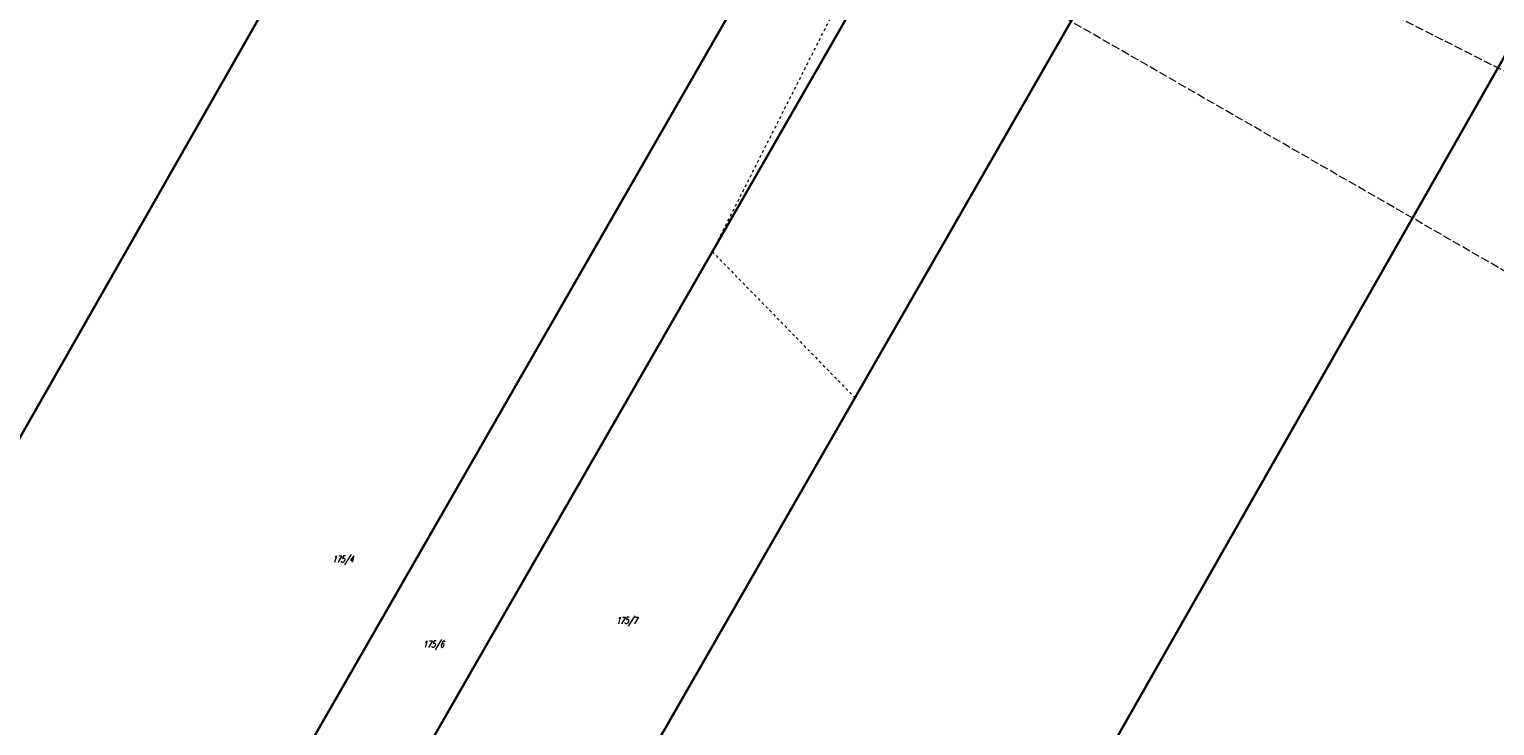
# Model space of a CAD drawing. Header units: metres. Extents: x 8430084 to 8437887, y 5768320 to 5771876.
# Tile 23 of 50: x 8433589 to 8433857, y 5770197 to 5770325. Entities that reach past the tile are written whole.
import ezdxf
from ezdxf.enums import TextEntityAlignment as Align

# ---------------------------------------------------------------- set-up
doc = ezdxf.new("R2010")
doc.units = ezdxf.units.M
doc.header["$MEASUREMENT"] = 0
for name, pattern in [('GDE', [0]), ('GUK', [2, 1.5, -0.5]), ('GUZ', [1, 0.5, -0.5])]:
    doc.linetypes.add(name, pattern=pattern)
for name, color, linetype, lineweight in [('Dzialki', 4, 'GDE', 30), ('Numery_dzialek', 4, 'CONTINUOUS', 30), ('Uzytki', 253, 'GUZ', 18)]:
    doc.layers.add(name, color=color, linetype=linetype, lineweight=lineweight)
doc.layers.add('Kontury', color=7, linetype='GUK', lineweight=18, true_color=0x008000)
doc.styles.get("Standard").update_dxf_attribs({"font": 'Simplex.SHX', "width": 0.75})

msp = doc.modelspace()

# ---------------------------------------------------------------- linework, layer by layer
at = {"layer": 'Dzialki'}
for p, q in [((8433545.68, 5769991.35), (8433808.03, 5770448.02)), ((8433466.52, 5770038.64), (8433695, 5770439.3)), ((8433820.4, 5770397.38), (8433576.67, 5769973.12)), ((8433529.31, 5770000.99), (8433748.14, 5770381.91)), ((8433859.34, 5770320.63), (8433640.21, 5769936))]:
    msp.add_line(p, q, dxfattribs=at)
at = {"layer": 'Kontury'}
for p, q in [((8433946.08, 5770230.23), (8433718.33, 5770361.27)), ((8433965.32, 5770263.13), (8433811.6, 5770340.84))]:
    msp.add_line(p, q, dxfattribs=at)
at = {"layer": 'Uzytki'}
for p, q in [((8433764.68, 5770384.56), (8433713.79, 5770283.98)), ((8433550.33, 5769999.45), (8433713.79, 5770283.98)), ((8433713.79, 5770283.98), (8433739.9, 5770257.26)), ((8433739.9, 5770257.26), (8433580.51, 5769979.81))]:
    msp.add_line(p, q, dxfattribs=at)

# ---------------------------------------------------------------- texts
at = {"layer": 'Numery_dzialek', "oblique": 15, "width": 0.7}
msp.add_text('175/4', height=1.26, dxfattribs=at).set_placement((8433644.24, 5770228.35), align=Align.TOP_LEFT)
for s, p in [('175/7', (8433696.18, 5770215.88)), ('175/6', (8433660.82, 5770211.54))]:
    msp.add_text(s, height=1.26, dxfattribs=at).set_placement(p)

doc.saveas('drawing.dxf')
